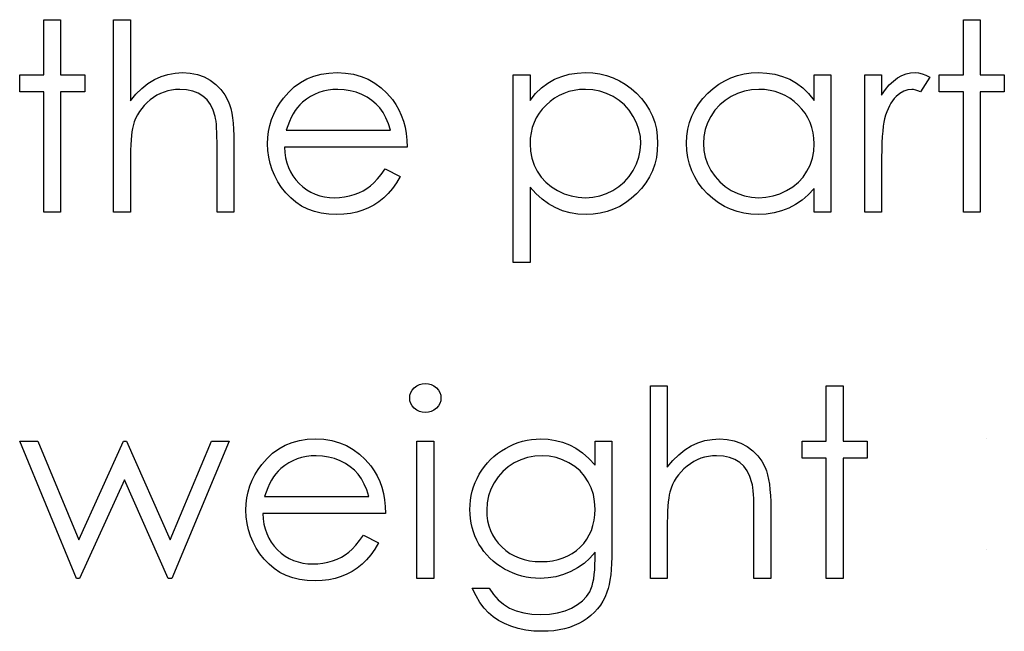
# Model space of a CAD drawing. Header units: inches. Extents: x 220 to 877, y 4 to 174.
# Tile 153 of 256: x 259.74 to 260.463, y 155.213 to 155.662. Entities that reach past the tile are written whole.
import ezdxf

# ---------------------------------------------------------------- set-up
doc = ezdxf.new("R2010")
doc.units = ezdxf.units.IN
doc.header["$LTSCALE"] = 0.5
doc.header["$MEASUREMENT"] = 0
doc.layers.add('SID-M-D', color=42, linetype='Continuous')

msp = doc.modelspace()

# ---------------------------------------------------------------- linework, layer by layer
at = {"layer": 'SID-M-D', "linetype": 'Continuous'}
for p, q in [((259.75799, 155.66201), (259.77035, 155.66201)), ((259.75799, 155.62138), (259.75799, 155.66201)), ((259.77035, 155.66201), (259.77035, 155.62138)), ((259.80922, 155.66201), (259.82159, 155.66201)), ((259.80922, 155.52068), (259.80922, 155.66201)), ((259.82159, 155.66201), (259.82159, 155.60236)), ((260.43283, 155.66201), (260.4452, 155.66201)), ((260.43283, 155.62138), (260.43283, 155.66201)), ((260.4452, 155.66201), (260.4452, 155.62138)), ((259.74032, 155.60901), (259.74032, 155.62138)), ((259.74032, 155.62138), (259.75799, 155.62138)), ((259.77035, 155.62138), (259.78802, 155.62138)), ((259.78802, 155.62138), (259.78802, 155.60901)), ((259.84403, 155.62022), (259.84913, 155.62185)), ((259.84913, 155.62185), (259.85441, 155.62281)), ((259.85441, 155.62281), (259.8599, 155.62314)), ((259.8599, 155.62314), (259.86548, 155.62278)), ((259.86548, 155.62278), (259.87072, 155.62174)), ((259.87072, 155.62174), (259.87563, 155.61994)), ((259.95615, 155.62049), (259.96153, 155.62198)), ((259.96153, 155.62198), (259.96722, 155.62284)), ((259.96722, 155.62284), (259.97324, 155.62314)), ((259.97324, 155.62314), (259.97942, 155.62284)), ((259.97942, 155.62284), (259.9853, 155.6219)), ((259.9853, 155.6219), (259.99085, 155.62036)), ((260.10248, 155.62138), (260.11484, 155.62138)), ((260.10248, 155.48358), (260.10248, 155.62138)), ((260.11484, 155.62138), (260.11484, 155.60274)), ((260.13806, 155.62038), (260.14358, 155.62193)), ((260.14358, 155.62193), (260.1494, 155.62284)), ((260.1494, 155.62284), (260.15553, 155.62314)), ((260.15553, 155.62314), (260.16088, 155.6229)), ((260.16088, 155.6229), (260.16607, 155.62221)), ((260.16607, 155.62221), (260.17104, 155.62102)), ((260.26707, 155.62102), (260.27204, 155.62221)), ((260.27204, 155.62221), (260.2772, 155.6229)), ((260.2772, 155.6229), (260.28256, 155.62314)), ((260.28256, 155.62314), (260.28872, 155.62284)), ((260.28872, 155.62284), (260.29457, 155.62193)), ((260.29457, 155.62193), (260.30012, 155.62038)), ((260.3233, 155.60274), (260.3233, 155.62138)), ((260.3233, 155.62138), (260.33567, 155.62138)), ((260.33567, 155.62138), (260.33567, 155.52068)), ((260.3604, 155.62138), (260.37277, 155.62138)), ((260.3604, 155.52068), (260.3604, 155.62138)), ((260.37277, 155.62138), (260.37277, 155.60655)), ((260.38759, 155.62094), (260.39079, 155.62218)), ((260.39079, 155.62218), (260.39402, 155.6229)), ((260.39402, 155.6229), (260.39733, 155.62314)), ((260.39733, 155.62314), (260.3999, 155.62292)), ((260.3999, 155.62292), (260.40255, 155.62229)), ((260.40255, 155.62229), (260.40528, 155.62121)), ((260.40528, 155.62121), (260.4081, 155.61969)), ((260.41517, 155.60901), (260.41517, 155.62138)), ((260.41517, 155.62138), (260.43283, 155.62138)), ((260.4452, 155.62138), (260.46286, 155.62138)), ((260.46286, 155.62138), (260.46286, 155.60901)), ((259.82998, 155.61147), (259.83445, 155.61506)), ((259.83445, 155.61506), (259.83914, 155.61795)), ((259.83914, 155.61795), (259.84403, 155.62022)), ((259.87563, 155.61994), (259.88022, 155.61746)), ((259.88022, 155.61746), (259.88436, 155.61437)), ((259.88436, 155.61437), (259.88794, 155.61081)), ((259.94185, 155.6126), (259.9463, 155.6158)), ((259.9463, 155.6158), (259.95107, 155.61845)), ((259.95107, 155.61845), (259.95615, 155.62049)), ((259.99085, 155.62036), (259.99607, 155.6182)), ((259.99607, 155.6182), (260.00098, 155.61541)), ((260.00098, 155.61541), (260.00556, 155.61199)), ((260.12323, 155.61194), (260.12787, 155.61547)), ((260.12787, 155.61547), (260.13281, 155.61826)), ((260.13281, 155.61826), (260.13806, 155.62038)), ((260.17104, 155.62102), (260.17582, 155.61933)), ((260.17582, 155.61933), (260.1804, 155.61721)), ((260.1804, 155.61721), (260.18476, 155.61459)), ((260.18476, 155.61459), (260.18896, 155.6115)), ((260.24916, 155.6115), (260.25336, 155.61459)), ((260.25336, 155.61459), (260.25772, 155.61721)), ((260.25772, 155.61721), (260.2623, 155.61933)), ((260.2623, 155.61933), (260.26707, 155.62102)), ((260.30012, 155.62038), (260.30536, 155.61826)), ((260.30536, 155.61826), (260.3103, 155.61547)), ((260.3103, 155.61547), (260.31497, 155.61194)), ((260.37558, 155.61064), (260.37848, 155.61412)), ((260.37848, 155.61412), (260.38143, 155.61696)), ((260.38143, 155.61696), (260.38447, 155.61922)), ((260.38447, 155.61922), (260.38759, 155.62094)), ((260.4081, 155.61969), (260.40131, 155.60898)), ((259.75799, 155.60901), (259.74032, 155.60901)), ((259.75799, 155.52068), (259.75799, 155.60901)), ((259.78802, 155.60901), (259.77035, 155.60901)), ((259.77035, 155.60901), (259.77035, 155.52068)), ((259.82159, 155.60236), (259.82567, 155.60724)), ((259.82567, 155.60724), (259.82998, 155.61147)), ((259.84359, 155.60777), (259.84102, 155.60647)), ((259.84626, 155.60887), (259.84359, 155.60777)), ((259.849, 155.6097), (259.84626, 155.60887)), ((259.85184, 155.61031), (259.849, 155.6097)), ((259.85474, 155.61067), (259.85184, 155.61031)), ((259.85772, 155.61078), (259.85474, 155.61067)), ((259.86274, 155.61047), (259.85772, 155.61078)), ((259.86727, 155.60954), (259.86274, 155.61047)), ((259.87127, 155.60799), (259.86727, 155.60954)), ((259.87478, 155.60581), (259.87127, 155.60799)), ((259.88794, 155.61081), (259.89093, 155.60672)), ((259.93388, 155.60437), (259.93771, 155.60876)), ((259.93771, 155.60876), (259.94185, 155.6126)), ((259.95665, 155.60708), (259.95361, 155.60548)), ((259.95985, 155.60843), (259.95665, 155.60708)), ((259.96314, 155.60945), (259.95985, 155.60843)), ((259.96659, 155.6102), (259.96314, 155.60945)), ((259.97017, 155.61064), (259.96659, 155.6102)), ((259.97387, 155.61078), (259.97017, 155.61064)), ((259.9784, 155.61056), (259.97387, 155.61078)), ((259.98282, 155.60984), (259.9784, 155.61056)), ((259.98715, 155.60868), (259.98282, 155.60984)), ((259.99135, 155.60702), (259.98715, 155.60868)), ((259.99529, 155.60501), (259.99135, 155.60702)), ((260.00556, 155.61199), (260.00984, 155.60796)), ((260.00984, 155.60796), (260.01379, 155.60332)), ((260.11484, 155.60274), (260.1189, 155.60771)), ((260.1189, 155.60771), (260.12323, 155.61194)), ((260.13963, 155.60791), (260.1361, 155.60631)), ((260.14333, 155.60918), (260.13963, 155.60791)), ((260.14719, 155.61006), (260.14333, 155.60918)), ((260.15122, 155.61061), (260.14719, 155.61006)), ((260.15542, 155.61078), (260.15122, 155.61061)), ((260.16083, 155.61045), (260.15542, 155.61078)), ((260.16602, 155.60948), (260.16083, 155.61045)), ((260.17099, 155.60785), (260.16602, 155.60948)), ((260.17576, 155.60559), (260.17099, 155.60785)), ((260.18896, 155.6115), (260.19293, 155.60793)), ((260.19293, 155.60793), (260.19658, 155.60404)), ((260.24154, 155.60404), (260.24519, 155.60793)), ((260.24519, 155.60793), (260.24916, 155.6115)), ((260.26716, 155.60785), (260.26238, 155.60559)), ((260.27213, 155.60948), (260.26716, 155.60785)), ((260.27732, 155.61045), (260.27213, 155.60948)), ((260.28272, 155.61078), (260.27732, 155.61045)), ((260.28692, 155.61061), (260.28273, 155.61078)), ((260.29095, 155.61006), (260.28692, 155.61061)), ((260.29482, 155.60918), (260.29095, 155.61006)), ((260.29851, 155.60791), (260.29482, 155.60918)), ((260.30202, 155.60631), (260.29851, 155.60791)), ((260.31497, 155.61194), (260.31927, 155.60771)), ((260.31927, 155.60771), (260.3233, 155.60274)), ((260.37277, 155.60655), (260.37558, 155.61064)), ((260.38627, 155.6078), (260.38345, 155.60548)), ((260.38911, 155.60945), (260.38627, 155.6078)), ((260.39203, 155.61045), (260.38911, 155.60945)), ((260.39499, 155.61078), (260.39203, 155.61045)), ((260.39634, 155.61067), (260.39499, 155.61078)), ((260.39786, 155.61034), (260.39634, 155.61067)), ((260.39951, 155.60976), (260.39786, 155.61034)), ((260.40131, 155.60898), (260.39951, 155.60976)), ((260.43283, 155.60901), (260.41517, 155.60901)), ((260.43283, 155.52068), (260.43283, 155.60901)), ((260.46286, 155.60901), (260.4452, 155.60901)), ((260.4452, 155.60901), (260.4452, 155.52068)), ((259.83379, 155.60112), (259.83172, 155.59905)), ((259.83608, 155.6031), (259.83379, 155.60112)), ((259.83851, 155.6049), (259.83608, 155.6031)), ((259.84102, 155.60647), (259.83851, 155.6049)), ((259.87779, 155.60302), (259.87478, 155.60581)), ((259.88027, 155.59963), (259.87779, 155.60302)), ((259.88226, 155.5956), (259.88027, 155.59963)), ((259.89093, 155.60672), (259.89333, 155.60217)), ((259.89333, 155.60217), (259.89432, 155.5996)), ((259.89432, 155.5996), (259.89518, 155.59667)), ((259.9288, 155.59673), (259.93117, 155.60062)), ((259.93117, 155.60062), (259.93388, 155.60437)), ((259.94599, 155.59952), (259.9442, 155.59747)), ((259.94793, 155.60134), (259.94599, 155.59952)), ((259.95071, 155.60355), (259.94793, 155.60134)), ((259.95361, 155.60548), (259.95071, 155.60355)), ((259.99883, 155.60269), (259.99529, 155.60501)), ((260.00197, 155.60007), (259.99883, 155.60269)), ((260.00468, 155.59714), (260.00197, 155.60007)), ((260.01379, 155.60332), (260.01633, 155.59971)), ((260.01633, 155.59971), (260.01851, 155.5959)), ((260.12956, 155.602), (260.12655, 155.59932)), ((260.13276, 155.60435), (260.12956, 155.602)), ((260.1361, 155.60631), (260.13276, 155.60435)), ((260.18018, 155.60274), (260.17576, 155.60559)), ((260.18413, 155.59935), (260.18018, 155.60274)), ((260.19658, 155.60404), (260.19972, 155.59993)), ((260.19972, 155.59993), (260.2024, 155.59565)), ((260.23574, 155.59565), (260.23839, 155.59993)), ((260.23839, 155.59993), (260.24154, 155.60404)), ((260.25797, 155.60274), (260.25402, 155.59935)), ((260.26238, 155.60559), (260.25797, 155.60274)), ((260.30539, 155.60435), (260.30202, 155.60631)), ((260.30856, 155.602), (260.30539, 155.60435)), ((260.31157, 155.59932), (260.30856, 155.602)), ((260.37967, 155.6007), (260.37856, 155.59874)), ((260.38083, 155.60247), (260.37967, 155.6007)), ((260.3821, 155.60407), (260.38083, 155.60247)), ((260.38345, 155.60548), (260.3821, 155.60407)), ((259.82816, 155.59452), (259.82669, 155.59209)), ((259.82984, 155.59684), (259.82816, 155.59452)), ((259.83172, 155.59905), (259.82984, 155.59684)), ((259.88375, 155.59096), (259.88226, 155.5956)), ((259.89518, 155.59667), (259.89589, 155.59344)), ((259.89589, 155.59344), (259.8965, 155.58985)), ((259.92518, 155.58858), (259.92681, 155.59272)), ((259.92681, 155.59272), (259.9288, 155.59673)), ((259.94097, 155.59278), (259.93953, 155.59007)), ((259.94252, 155.59524), (259.94097, 155.59278)), ((259.9442, 155.59747), (259.94252, 155.59524)), ((260.00705, 155.59383), (260.00468, 155.59714)), ((260.00912, 155.58999), (260.00705, 155.59383)), ((260.01851, 155.5959), (260.02038, 155.59184)), ((260.12144, 155.59325), (260.11942, 155.58994)), ((260.12381, 155.59637), (260.12144, 155.59325)), ((260.12655, 155.59932), (260.12381, 155.59637)), ((260.1876, 155.59546), (260.18413, 155.59935)), ((260.19059, 155.59101), (260.1876, 155.59546)), ((260.2024, 155.59565), (260.20458, 155.59118)), ((260.23356, 155.59118), (260.23574, 155.59565)), ((260.25054, 155.59546), (260.24753, 155.59101)), ((260.25402, 155.59935), (260.25054, 155.59546)), ((260.31433, 155.59637), (260.31157, 155.59932)), ((260.31671, 155.59325), (260.31433, 155.59637)), ((260.31872, 155.58994), (260.31671, 155.59325)), ((260.3766, 155.59427), (260.37575, 155.59176)), ((260.37754, 155.59659), (260.3766, 155.59427)), ((260.37856, 155.59874), (260.37754, 155.59659)), ((259.82435, 155.58687), (259.82349, 155.58411)), ((259.82542, 155.58955), (259.82435, 155.58687)), ((259.82669, 155.59209), (259.82542, 155.58955)), ((259.88408, 155.58936), (259.88375, 155.59096)), ((259.88438, 155.58737), (259.88408, 155.58936)), ((259.88463, 155.58505), (259.88438, 155.58737)), ((259.88483, 155.58237), (259.88463, 155.58505)), ((259.8965, 155.58985), (259.89694, 155.58591)), ((259.89694, 155.58591), (259.89727, 155.58166)), ((259.92391, 155.58431), (259.92518, 155.58858)), ((259.93821, 155.58718), (259.93702, 155.58409)), ((259.93953, 155.59007), (259.93821, 155.58718)), ((260.01092, 155.58563), (260.00912, 155.58999)), ((260.01238, 155.58075), (260.01092, 155.58563)), ((260.02038, 155.59184), (260.0219, 155.58759)), ((260.0219, 155.58759), (260.02312, 155.58312)), ((260.11777, 155.58646), (260.1165, 155.58282)), ((260.11942, 155.58994), (260.11777, 155.58646)), ((260.19302, 155.58627), (260.19059, 155.59101)), ((260.19473, 155.58135), (260.19302, 155.58627)), ((260.20458, 155.59118), (260.20629, 155.58649)), ((260.20629, 155.58649), (260.20751, 155.58163)), ((260.23064, 155.58163), (260.23185, 155.58649)), ((260.23185, 155.58649), (260.23356, 155.59118)), ((260.24513, 155.58627), (260.24342, 155.58135)), ((260.24753, 155.59101), (260.24513, 155.58627)), ((260.32038, 155.58646), (260.31872, 155.58994)), ((260.32165, 155.58282), (260.32038, 155.58646)), ((260.37445, 155.58668), (260.37401, 155.58373)), ((260.37498, 155.58908), (260.37445, 155.58668)), ((260.37575, 155.59176), (260.37498, 155.58908)), ((259.82266, 155.5797), (259.82233, 155.57691)), ((259.82305, 155.5821), (259.82266, 155.5797)), ((259.82349, 155.58411), (259.82305, 155.5821)), ((259.88499, 155.57931), (259.88483, 155.58237)), ((259.8851, 155.57591), (259.88499, 155.57931)), ((259.89727, 155.58166), (259.89749, 155.57705)), ((259.92248, 155.57539), (259.923, 155.57992)), ((259.923, 155.57992), (259.92391, 155.58431)), ((259.93702, 155.58409), (259.93595, 155.58075)), ((259.93595, 155.58075), (260.01238, 155.58075)), ((260.02312, 155.58312), (260.024, 155.57843)), ((260.024, 155.57843), (260.02452, 155.57351)), ((260.11559, 155.57898), (260.11504, 155.57498)), ((260.1165, 155.58282), (260.11559, 155.57898)), ((260.19578, 155.57633), (260.19473, 155.58135)), ((260.20751, 155.58163), (260.20822, 155.57655)), ((260.22992, 155.57655), (260.23064, 155.58163)), ((260.24342, 155.58135), (260.24237, 155.57633)), ((260.32256, 155.57898), (260.32165, 155.58282)), ((260.32311, 155.57498), (260.32256, 155.57898)), ((260.37362, 155.58022), (260.37332, 155.57616)), ((260.37401, 155.58373), (260.37362, 155.58022)), ((259.82206, 155.57371), (259.82186, 155.57015)), ((259.82233, 155.57691), (259.82206, 155.57371)), ((259.88516, 155.57216), (259.8851, 155.57591)), ((259.88518, 155.56805), (259.88516, 155.57216)), ((259.89749, 155.57705), (259.89755, 155.57211)), ((259.89755, 155.57211), (259.89755, 155.52068)), ((259.92228, 155.57075), (259.92248, 155.57539)), ((259.9225, 155.56581), (259.92228, 155.57075)), ((260.02452, 155.57351), (260.02475, 155.56838)), ((260.11504, 155.57498), (260.11484, 155.57081)), ((260.11484, 155.57081), (260.11517, 155.56534)), ((260.19575, 155.56603), (260.19611, 155.57117)), ((260.19611, 155.57117), (260.19578, 155.57633)), ((260.20822, 155.57655), (260.20847, 155.5713)), ((260.20847, 155.5713), (260.20822, 155.56595)), ((260.22967, 155.5713), (260.22992, 155.57655)), ((260.22992, 155.56595), (260.22967, 155.5713)), ((260.24237, 155.57633), (260.24204, 155.57117)), ((260.24204, 155.57117), (260.2424, 155.56603)), ((260.32297, 155.56534), (260.3233, 155.57081)), ((260.3233, 155.57081), (260.32311, 155.57498)), ((260.37307, 155.57158), (260.37291, 155.56645)), ((260.37332, 155.57616), (260.37307, 155.57158)), ((259.8217, 155.56617), (259.82161, 155.56184)), ((259.82186, 155.57015), (259.8217, 155.56617)), ((259.88518, 155.52068), (259.88518, 155.56805)), ((259.92311, 155.56098), (259.9225, 155.56581)), ((260.02475, 155.56838), (259.93465, 155.56838)), ((259.93465, 155.56838), (259.9349, 155.5644)), ((259.9349, 155.5644), (259.93545, 155.56059)), ((260.11517, 155.56534), (260.11614, 155.56018)), ((260.19473, 155.56101), (260.19575, 155.56603)), ((260.20822, 155.56595), (260.20751, 155.56079)), ((260.23064, 155.56079), (260.22992, 155.56595)), ((260.2424, 155.56603), (260.24342, 155.56101)), ((260.322, 155.56018), (260.32297, 155.56534)), ((260.37291, 155.56645), (260.37279, 155.56076)), ((259.82161, 155.56184), (259.82159, 155.55709)), ((259.82159, 155.55709), (259.82159, 155.52068)), ((259.92416, 155.55632), (259.92311, 155.56098)), ((259.92565, 155.55176), (259.92416, 155.55632)), ((259.93545, 155.56059), (259.93633, 155.55698)), ((259.93633, 155.55698), (259.93755, 155.55356)), ((260.11614, 155.56018), (260.11777, 155.55527)), ((260.19296, 155.5561), (260.19473, 155.56101)), ((260.20751, 155.56079), (260.20632, 155.55585)), ((260.23183, 155.55585), (260.23064, 155.56079)), ((260.24342, 155.56101), (260.24516, 155.5561)), ((260.32035, 155.55527), (260.322, 155.56018)), ((260.37279, 155.56076), (260.37277, 155.55452)), ((259.92753, 155.54732), (259.92565, 155.55176)), ((259.93755, 155.55356), (259.93904, 155.55033)), ((259.93904, 155.55033), (259.94086, 155.54726)), ((260.00564, 155.54842), (260.00846, 155.55248)), ((260.00846, 155.55248), (260.01945, 155.54671)), ((260.11777, 155.55527), (260.12006, 155.55066)), ((260.12006, 155.55066), (260.12296, 155.54643)), ((260.18752, 155.54682), (260.19053, 155.55129)), ((260.19053, 155.55129), (260.19296, 155.5561)), ((260.20464, 155.5511), (260.20246, 155.54654)), ((260.20632, 155.55585), (260.20464, 155.5511)), ((260.23351, 155.5511), (260.23183, 155.55585)), ((260.23569, 155.54654), (260.23351, 155.5511)), ((260.24516, 155.5561), (260.24759, 155.55129)), ((260.24759, 155.55129), (260.25062, 155.54682)), ((260.31516, 155.54643), (260.31806, 155.55066)), ((260.31806, 155.55066), (260.32035, 155.55527)), ((260.37277, 155.55452), (260.37277, 155.52068)), ((259.92982, 155.54301), (259.92753, 155.54732)), ((259.93255, 155.53884), (259.92982, 155.54301)), ((259.94086, 155.54726), (259.94301, 155.54439)), ((259.94301, 155.54439), (259.94547, 155.54169)), ((259.99778, 155.53989), (260.00029, 155.54213)), ((260.00029, 155.54213), (260.00291, 155.545)), ((260.00291, 155.545), (260.00564, 155.54842)), ((260.01674, 155.5421), (260.01384, 155.53796)), ((260.01945, 155.54671), (260.01674, 155.5421)), ((260.12296, 155.54643), (260.12644, 155.54265)), ((260.12644, 155.54265), (260.13047, 155.53934)), ((260.18007, 155.53945), (260.18404, 155.54287)), ((260.18404, 155.54287), (260.18752, 155.54682)), ((260.19981, 155.54221), (260.19669, 155.5381)), ((260.20246, 155.54654), (260.19981, 155.54221)), ((260.23831, 155.54221), (260.23569, 155.54654)), ((260.24143, 155.5381), (260.23831, 155.54221)), ((260.25062, 155.54682), (260.2541, 155.54287)), ((260.2541, 155.54287), (260.25808, 155.53945)), ((260.30771, 155.53934), (260.31174, 155.54265)), ((260.31174, 155.54265), (260.31516, 155.54643)), ((259.9357, 155.53481), (259.93255, 155.53884)), ((259.9392, 155.53109), (259.9357, 155.53481)), ((259.94547, 155.54169), (259.94817, 155.53926)), ((259.94817, 155.53926), (259.95102, 155.53713)), ((259.95102, 155.53713), (259.95403, 155.53534)), ((259.95403, 155.53534), (259.9572, 155.53387)), ((259.98583, 155.53363), (259.98922, 155.5349)), ((259.98922, 155.5349), (259.99234, 155.53639)), ((259.99234, 155.53639), (259.99518, 155.53804)), ((259.99518, 155.53804), (259.99778, 155.53989)), ((260.01384, 155.53796), (260.01075, 155.53426)), ((260.11912, 155.53426), (260.11484, 155.53893)), ((260.11484, 155.53893), (260.11484, 155.48358)), ((260.13047, 155.53934), (260.13505, 155.5365)), ((260.13505, 155.5365), (260.13999, 155.53421)), ((260.17088, 155.53423), (260.17562, 155.53655)), ((260.17562, 155.53655), (260.18007, 155.53945)), ((260.19669, 155.5381), (260.19307, 155.53418)), ((260.24505, 155.53418), (260.24143, 155.5381)), ((260.25808, 155.53945), (260.26252, 155.53655)), ((260.26252, 155.53655), (260.2673, 155.53423)), ((260.29824, 155.53421), (260.30315, 155.5365)), ((260.30315, 155.5365), (260.30771, 155.53934)), ((260.3233, 155.5381), (260.31902, 155.53346)), ((260.3233, 155.52068), (260.3233, 155.5381)), ((259.94307, 155.52786), (259.9392, 155.53109)), ((259.94724, 155.52512), (259.94307, 155.52786)), ((259.9572, 155.53387), (259.96051, 155.53274)), ((259.96051, 155.53274), (259.96399, 155.53194)), ((259.96399, 155.53194), (259.96761, 155.53145)), ((259.96761, 155.53145), (259.97139, 155.53128)), ((259.97139, 155.53128), (259.97509, 155.53142)), ((259.97509, 155.53142), (259.9787, 155.53186)), ((259.9787, 155.53186), (259.98229, 155.53261)), ((259.98229, 155.53261), (259.98583, 155.53363)), ((260.00393, 155.52827), (260.00023, 155.52584)), ((260.00744, 155.53106), (260.00393, 155.52827)), ((260.01075, 155.53426), (260.00744, 155.53106)), ((260.12362, 155.5302), (260.11912, 155.53426)), ((260.1284, 155.52675), (260.12362, 155.5302)), ((260.13999, 155.53421), (260.14507, 155.53258)), ((260.14507, 155.53258), (260.15026, 155.53161)), ((260.15026, 155.53161), (260.15561, 155.53128)), ((260.15561, 155.53128), (260.16086, 155.53161)), ((260.16086, 155.53161), (260.16594, 155.53261)), ((260.16594, 155.53261), (260.17088, 155.53423)), ((260.18498, 155.5275), (260.18062, 155.52488)), ((260.18912, 155.53059), (260.18498, 155.5275)), ((260.19307, 155.53418), (260.18912, 155.53059)), ((260.24899, 155.53059), (260.24505, 155.53418)), ((260.25313, 155.5275), (260.24899, 155.53059)), ((260.2575, 155.52488), (260.25313, 155.5275)), ((260.2673, 155.53423), (260.27224, 155.53261)), ((260.27224, 155.53261), (260.27734, 155.53161)), ((260.27734, 155.53161), (260.28262, 155.53128)), ((260.28262, 155.53128), (260.28797, 155.53161)), ((260.28797, 155.53161), (260.29319, 155.53258)), ((260.29319, 155.53258), (260.29824, 155.53421)), ((260.31452, 155.52949), (260.30972, 155.52617)), ((260.31902, 155.53346), (260.31452, 155.52949)), ((259.77035, 155.52068), (259.75799, 155.52068)), ((259.82159, 155.52068), (259.80922, 155.52068)), ((259.89755, 155.52068), (259.88518, 155.52068)), ((259.95171, 155.52289), (259.94724, 155.52512)), ((259.95654, 155.52115), (259.95171, 155.52289)), ((259.96167, 155.51991), (259.95654, 155.52115)), ((259.98776, 155.52065), (259.98309, 155.51969)), ((259.99215, 155.52201), (259.98776, 155.52065)), ((259.99629, 155.52374), (259.99215, 155.52201)), ((260.00023, 155.52584), (259.99629, 155.52374)), ((260.13339, 155.52394), (260.1284, 155.52675)), ((260.13866, 155.52173), (260.13339, 155.52394)), ((260.14416, 155.52018), (260.13866, 155.52173)), ((260.14993, 155.51922), (260.14416, 155.52018)), ((260.17135, 155.52107), (260.16641, 155.51988)), ((260.17609, 155.52272), (260.17135, 155.52107)), ((260.18062, 155.52488), (260.17609, 155.52272)), ((260.26202, 155.52272), (260.2575, 155.52488)), ((260.26677, 155.52107), (260.26202, 155.52272)), ((260.27171, 155.51988), (260.26677, 155.52107)), ((260.29393, 155.52007), (260.28816, 155.51919)), ((260.29943, 155.52151), (260.29393, 155.52007)), ((260.3047, 155.52352), (260.29943, 155.52151)), ((260.30972, 155.52617), (260.3047, 155.52352)), ((260.33567, 155.52068), (260.3233, 155.52068)), ((260.37277, 155.52068), (260.3604, 155.52068)), ((260.4452, 155.52068), (260.43283, 155.52068)), ((259.96714, 155.51916), (259.96167, 155.51991)), ((259.97293, 155.51891), (259.96714, 155.51916)), ((259.97815, 155.51911), (259.97293, 155.51891)), ((259.98309, 155.51969), (259.97815, 155.51911)), ((260.15592, 155.51891), (260.14993, 155.51922)), ((260.16124, 155.51916), (260.15592, 155.51891)), ((260.16641, 155.51988), (260.16124, 155.51916)), ((260.27685, 155.51916), (260.27171, 155.51988)), ((260.28217, 155.51891), (260.27685, 155.51916)), ((260.28816, 155.51919), (260.28217, 155.51891)), ((260.11484, 155.48358), (260.10248, 155.48358)), ((260.02737, 155.38818), (260.02842, 155.39)), ((260.02842, 155.39), (260.02988, 155.39163)), ((260.02988, 155.39163), (260.03165, 155.39298)), ((260.03165, 155.39298), (260.03361, 155.39397)), ((260.03361, 155.39397), (260.03568, 155.39455)), ((260.03568, 155.39455), (260.03794, 155.39475)), ((260.03794, 155.39475), (260.04023, 155.39455)), ((260.04023, 155.39455), (260.04236, 155.39397)), ((260.04236, 155.39397), (260.04432, 155.39298)), ((260.04432, 155.39298), (260.04608, 155.39163)), ((260.04608, 155.39163), (260.04757, 155.39)), ((260.04757, 155.39), (260.04862, 155.38818)), ((260.20317, 155.39298), (260.21554, 155.39298)), ((260.20317, 155.25165), (260.20317, 155.39298)), ((260.21554, 155.39298), (260.21554, 155.33333)), ((260.33213, 155.39298), (260.3445, 155.39298)), ((260.33214, 155.35235), (260.33214, 155.39298)), ((260.3445, 155.39298), (260.3445, 155.35235)), ((260.02651, 155.38409), (260.02673, 155.38622)), ((260.02673, 155.38202), (260.02651, 155.38409)), ((260.02673, 155.38622), (260.02737, 155.38818)), ((260.04862, 155.38818), (260.04926, 155.38622)), ((260.04926, 155.38622), (260.04948, 155.38409)), ((260.04948, 155.38409), (260.04926, 155.38202)), ((260.02737, 155.38009), (260.02673, 155.38202)), ((260.02842, 155.3783), (260.02737, 155.38009)), ((260.02988, 155.37667), (260.02842, 155.3783)), ((260.03165, 155.37531), (260.02988, 155.37667)), ((260.04608, 155.37667), (260.04432, 155.37531)), ((260.04757, 155.3783), (260.04608, 155.37667)), ((260.04862, 155.38009), (260.04757, 155.3783)), ((260.04926, 155.38202), (260.04862, 155.38009)), ((260.03361, 155.37432), (260.03165, 155.37531)), ((260.03568, 155.37374), (260.03361, 155.37432)), ((260.03794, 155.37355), (260.03568, 155.37374)), ((260.04023, 155.37374), (260.03794, 155.37355)), ((260.04236, 155.37432), (260.04023, 155.37374)), ((260.04432, 155.37531), (260.04236, 155.37432)), ((259.95132, 155.35381), (259.95734, 155.35411)), ((259.95734, 155.35411), (259.96352, 155.35381)), ((260.11597, 155.35367), (260.11931, 155.354)), ((260.11931, 155.354), (260.12268, 155.35411)), ((260.12268, 155.35411), (260.12823, 155.35384)), ((260.12823, 155.35384), (260.13359, 155.35304)), ((260.24836, 155.35378), (260.25385, 155.35411)), ((260.25385, 155.35411), (260.25943, 155.35376)), ((260.44961, 155.35411), (260.44961, 155.35411)), ((259.74032, 155.35235), (259.7536, 155.35235)), ((259.78203, 155.25165), (259.74032, 155.35235)), ((259.7536, 155.35235), (259.7836, 155.27992)), ((259.7836, 155.27992), (259.81648, 155.35235)), ((259.81648, 155.35235), (259.81858, 155.35235)), ((259.81858, 155.35235), (259.85074, 155.27992)), ((259.85074, 155.27992), (259.88102, 155.35235)), ((259.89402, 155.35235), (259.85192, 155.25165)), ((259.88102, 155.35235), (259.89402, 155.35235)), ((259.92595, 155.34357), (259.9304, 155.34677)), ((259.9304, 155.34677), (259.93517, 155.34942)), ((259.93517, 155.34942), (259.94025, 155.35146)), ((259.94025, 155.35146), (259.94563, 155.35296)), ((259.94563, 155.35296), (259.95132, 155.35381)), ((259.96352, 155.35381), (259.9694, 155.35287)), ((259.9694, 155.35287), (259.97495, 155.35133)), ((259.97495, 155.35133), (259.98017, 155.34917)), ((259.98017, 155.34917), (259.98508, 155.34639)), ((260.03181, 155.35235), (260.04418, 155.35235)), ((260.03181, 155.25165), (260.03181, 155.35235)), ((260.04418, 155.35235), (260.04418, 155.25165)), ((260.09384, 155.34531), (260.09682, 155.34713)), ((260.09682, 155.34713), (260.09991, 155.34876)), ((260.09991, 155.34876), (260.10303, 155.3502)), ((260.10303, 155.3502), (260.1062, 155.35138)), ((260.1062, 155.35138), (260.1094, 155.35238)), ((260.1094, 155.35238), (260.11266, 155.35312)), ((260.11266, 155.35312), (260.11597, 155.35367)), ((260.13359, 155.35304), (260.13875, 155.35171)), ((260.13875, 155.35171), (260.14372, 155.34984)), ((260.14372, 155.34984), (260.14855, 155.3473)), ((260.14855, 155.3473), (260.15332, 155.34393)), ((260.16254, 155.35235), (260.17491, 155.35235)), ((260.16254, 155.33474), (260.16254, 155.35235)), ((260.17491, 155.35235), (260.17491, 155.27244)), ((260.2284, 155.34603), (260.23309, 155.34893)), ((260.23309, 155.34893), (260.23798, 155.35119)), ((260.23798, 155.35119), (260.24309, 155.35282)), ((260.24309, 155.35282), (260.24836, 155.35378)), ((260.25943, 155.35376), (260.26467, 155.35271)), ((260.26467, 155.35271), (260.26959, 155.35091)), ((260.26959, 155.35091), (260.27417, 155.34843)), ((260.27417, 155.34843), (260.27831, 155.34534)), ((260.31447, 155.33998), (260.31447, 155.35235)), ((260.31447, 155.35235), (260.33214, 155.35235)), ((260.3445, 155.35235), (260.36217, 155.35235)), ((260.36217, 155.35235), (260.36217, 155.33998)), ((259.91798, 155.33534), (259.92181, 155.33973)), ((259.92181, 155.33973), (259.92595, 155.34357)), ((259.94395, 155.3394), (259.94075, 155.33805)), ((259.94724, 155.34042), (259.94395, 155.3394)), ((259.95069, 155.34117), (259.94724, 155.34042)), ((259.95427, 155.34161), (259.95069, 155.34117)), ((259.95797, 155.34175), (259.95427, 155.34161)), ((259.9625, 155.34153), (259.95797, 155.34175)), ((259.96692, 155.34081), (259.9625, 155.34153)), ((259.97125, 155.33965), (259.96692, 155.34081)), ((259.97545, 155.33799), (259.97125, 155.33965)), ((259.98508, 155.34639), (259.98966, 155.34296)), ((259.98966, 155.34296), (259.99394, 155.33893)), ((260.08589, 155.33891), (260.08837, 155.3412)), ((260.08837, 155.3412), (260.09102, 155.34332)), ((260.09102, 155.34332), (260.09384, 155.34531)), ((260.11305, 155.34042), (260.10805, 155.33879)), ((260.11827, 155.34142), (260.11305, 155.34042)), ((260.12368, 155.34175), (260.11827, 155.34142)), ((260.12887, 155.34142), (260.12368, 155.34175)), ((260.13389, 155.34048), (260.12887, 155.34142)), ((260.13872, 155.33885), (260.13389, 155.34048)), ((260.15332, 155.34393), (260.15796, 155.33973)), ((260.15796, 155.33973), (260.16254, 155.33474)), ((260.21962, 155.33822), (260.22393, 155.34244)), ((260.22393, 155.34244), (260.2284, 155.34603)), ((260.24022, 155.33984), (260.23754, 155.33874)), ((260.24295, 155.34067), (260.24022, 155.33984)), ((260.24579, 155.34128), (260.24295, 155.34067)), ((260.24869, 155.34164), (260.24579, 155.34128)), ((260.25167, 155.34175), (260.24869, 155.34164)), ((260.2567, 155.34144), (260.25167, 155.34175)), ((260.26122, 155.34051), (260.2567, 155.34144)), ((260.26523, 155.33896), (260.26122, 155.34051)), ((260.27831, 155.34534), (260.2819, 155.34178)), ((260.2819, 155.34178), (260.28488, 155.33769)), ((260.33214, 155.33998), (260.31447, 155.33998)), ((260.33214, 155.25165), (260.33214, 155.33998)), ((260.36217, 155.33998), (260.3445, 155.33998)), ((260.3445, 155.33998), (260.3445, 155.25165)), ((259.91527, 155.33159), (259.91798, 155.33534)), ((259.93203, 155.33231), (259.93009, 155.33049)), ((259.93481, 155.33452), (259.93203, 155.33231)), ((259.93771, 155.33645), (259.93481, 155.33452)), ((259.94075, 155.33805), (259.93771, 155.33645)), ((259.97939, 155.33598), (259.97545, 155.33799)), ((259.98293, 155.33366), (259.97939, 155.33598)), ((259.98607, 155.33104), (259.98293, 155.33366)), ((259.99394, 155.33893), (259.99789, 155.3343)), ((259.99789, 155.3343), (260.00043, 155.33068)), ((260.07943, 155.33109), (260.08142, 155.33385)), ((260.08142, 155.33385), (260.08357, 155.33645)), ((260.08357, 155.33645), (260.08589, 155.33891)), ((260.09875, 155.33361), (260.0948, 155.33021)), ((260.10322, 155.33648), (260.09875, 155.33361)), ((260.10805, 155.33879), (260.10322, 155.33648)), ((260.14338, 155.33661), (260.13872, 155.33885)), ((260.14772, 155.33383), (260.14338, 155.33661)), ((260.1515, 155.33057), (260.14772, 155.33383)), ((260.21554, 155.33333), (260.21962, 155.33822)), ((260.23003, 155.33407), (260.22774, 155.33209)), ((260.23246, 155.33587), (260.23003, 155.33407)), ((260.23497, 155.33744), (260.23246, 155.33587)), ((260.23754, 155.33874), (260.23497, 155.33744)), ((260.26873, 155.33678), (260.26523, 155.33896)), ((260.27174, 155.33399), (260.26873, 155.33678)), ((260.27422, 155.3306), (260.27174, 155.33399)), ((260.28488, 155.33769), (260.28728, 155.33314)), ((260.28728, 155.33314), (260.28827, 155.33057)), ((259.91091, 155.3237), (259.9129, 155.3277)), ((259.9129, 155.3277), (259.91527, 155.33159)), ((259.92662, 155.32621), (259.92507, 155.32375)), ((259.9283, 155.32844), (259.92662, 155.32621)), ((259.93009, 155.33049), (259.9283, 155.32844)), ((259.98878, 155.32811), (259.98607, 155.33104)), ((259.99115, 155.3248), (259.98878, 155.32811)), ((260.00043, 155.33068), (260.00261, 155.32687)), ((260.00261, 155.32687), (260.00449, 155.32281)), ((260.07457, 155.32207), (260.07598, 155.32513)), ((260.07598, 155.32513), (260.07761, 155.32817)), ((260.07761, 155.32817), (260.07943, 155.33109)), ((260.09135, 155.32632), (260.0884, 155.32193)), ((260.0948, 155.33021), (260.09135, 155.32632)), ((260.15478, 155.32684), (260.1515, 155.33057)), ((260.15754, 155.32265), (260.15478, 155.32684)), ((260.22211, 155.32549), (260.22065, 155.32306)), ((260.22379, 155.32781), (260.22211, 155.32549)), ((260.22567, 155.33002), (260.22379, 155.32781)), ((260.22774, 155.33209), (260.22567, 155.33002)), ((260.27621, 155.32657), (260.27422, 155.3306)), ((260.2777, 155.32193), (260.27621, 155.32657)), ((260.28827, 155.33057), (260.28913, 155.32764)), ((260.28913, 155.32764), (260.28985, 155.32441)), ((259.81717, 155.32408), (259.78432, 155.25165)), ((259.84935, 155.25165), (259.81717, 155.32408)), ((259.90801, 155.31528), (259.90928, 155.31956)), ((259.90928, 155.31956), (259.91091, 155.3237)), ((259.92231, 155.31815), (259.92112, 155.31506)), ((259.92364, 155.32105), (259.92231, 155.31815)), ((259.92507, 155.32375), (259.92364, 155.32105)), ((259.99322, 155.32096), (259.99115, 155.3248)), ((259.99502, 155.3166), (259.99322, 155.32096)), ((260.00449, 155.32281), (260.006, 155.31856)), ((260.006, 155.31856), (260.00722, 155.31409)), ((260.07242, 155.31572), (260.07338, 155.31892)), ((260.07338, 155.31892), (260.07457, 155.32207)), ((260.0884, 155.32193), (260.08605, 155.31718)), ((260.15973, 155.31809), (260.15754, 155.32265)), ((260.1613, 155.31321), (260.15973, 155.31809)), ((260.2183, 155.31784), (260.21744, 155.31508)), ((260.21938, 155.32052), (260.2183, 155.31784)), ((260.22065, 155.32306), (260.21938, 155.32052)), ((260.27803, 155.32033), (260.2777, 155.32193)), ((260.27834, 155.31834), (260.27803, 155.32033)), ((260.27859, 155.31602), (260.27834, 155.31834)), ((260.28985, 155.32441), (260.29045, 155.32083)), ((260.29045, 155.32083), (260.2909, 155.31688)), ((259.90658, 155.30636), (259.9071, 155.31089)), ((259.9071, 155.31089), (259.90801, 155.31528)), ((259.92112, 155.31506), (259.92005, 155.31172)), ((259.92005, 155.31172), (259.99648, 155.31172)), ((259.99648, 155.31172), (259.99502, 155.3166)), ((260.00722, 155.31409), (260.0081, 155.3094)), ((260.07112, 155.30915), (260.07164, 155.31246)), ((260.07164, 155.31246), (260.07242, 155.31572)), ((260.0844, 155.31227), (260.08338, 155.30713)), ((260.08605, 155.31718), (260.0844, 155.31227)), ((260.16224, 155.30804), (260.1613, 155.31321)), ((260.21662, 155.31067), (260.21628, 155.30788)), ((260.217, 155.31307), (260.21662, 155.31067)), ((260.21744, 155.31508), (260.217, 155.31307)), ((260.27878, 155.31334), (260.27859, 155.31602)), ((260.27894, 155.31028), (260.27878, 155.31334)), ((260.2909, 155.31688), (260.29123, 155.31263)), ((260.29123, 155.31263), (260.29145, 155.30802)), ((259.90638, 155.30172), (259.90658, 155.30636)), ((260.0081, 155.3094), (260.00863, 155.30448)), ((260.00863, 155.30448), (260.00885, 155.29935)), ((260.07068, 155.30233), (260.07079, 155.30575)), ((260.07079, 155.30575), (260.07112, 155.30915)), ((260.08338, 155.30713), (260.08304, 155.30183)), ((260.16254, 155.30255), (260.16224, 155.30804)), ((260.21601, 155.30468), (260.21582, 155.30112)), ((260.21628, 155.30788), (260.21601, 155.30468)), ((260.27905, 155.30689), (260.27894, 155.31028)), ((260.27911, 155.30313), (260.27905, 155.30689)), ((260.29145, 155.30802), (260.2915, 155.30308)), ((259.9066, 155.29678), (259.90638, 155.30172)), ((259.90721, 155.29195), (259.9066, 155.29678)), ((260.00885, 155.29935), (259.91875, 155.29935)), ((259.91875, 155.29935), (259.919, 155.29538)), ((260.07079, 155.29891), (260.07068, 155.30233)), ((260.07109, 155.29554), (260.07079, 155.29891)), ((260.08304, 155.30183), (260.08321, 155.29783)), ((260.08321, 155.29783), (260.08373, 155.29399)), ((260.16185, 155.29433), (260.16238, 155.29833)), ((260.16238, 155.29833), (260.16254, 155.30255)), ((260.21565, 155.29714), (260.21557, 155.29281)), ((260.21582, 155.30112), (260.21565, 155.29714)), ((260.27914, 155.29902), (260.27911, 155.30313)), ((260.27914, 155.25165), (260.27914, 155.29902)), ((260.2915, 155.30308), (260.2915, 155.25165)), ((259.90826, 155.28729), (259.90721, 155.29195)), ((259.919, 155.29538), (259.91955, 155.29157)), ((259.91955, 155.29157), (259.92043, 155.28795)), ((260.07162, 155.29226), (260.07109, 155.29554)), ((260.07233, 155.28905), (260.07162, 155.29226)), ((260.07327, 155.28591), (260.07233, 155.28905)), ((260.08373, 155.29399), (260.08462, 155.29032)), ((260.08462, 155.29032), (260.08583, 155.28687)), ((260.15984, 155.28693), (260.16102, 155.29052)), ((260.16102, 155.29052), (260.16185, 155.29433)), ((260.21557, 155.29281), (260.21554, 155.28806)), ((259.90975, 155.28273), (259.90826, 155.28729)), ((259.91163, 155.27829), (259.90975, 155.28273)), ((259.92043, 155.28795), (259.92165, 155.28453)), ((259.92165, 155.28453), (259.92314, 155.2813)), ((259.98974, 155.27939), (259.99256, 155.28345)), ((259.99256, 155.28345), (260.00355, 155.27768)), ((260.07443, 155.28284), (260.07327, 155.28591)), ((260.07578, 155.27983), (260.07443, 155.28284)), ((260.08583, 155.28687), (260.08738, 155.28356)), ((260.08738, 155.28356), (260.08928, 155.28044)), ((260.15641, 155.28039), (260.15829, 155.28356)), ((260.15829, 155.28356), (260.15984, 155.28693)), ((260.21554, 155.28806), (260.21554, 155.25165)), ((259.91392, 155.27398), (259.91163, 155.27829)), ((259.92314, 155.2813), (259.92496, 155.27823)), ((259.92496, 155.27823), (259.92711, 155.27536)), ((259.92711, 155.27536), (259.92957, 155.27266)), ((259.98439, 155.2731), (259.98701, 155.27597)), ((259.98701, 155.27597), (259.98974, 155.27939)), ((260.00355, 155.27768), (260.00084, 155.27307)), ((260.07733, 155.27691), (260.07578, 155.27983)), ((260.0791, 155.27409), (260.07733, 155.27691)), ((260.08928, 155.28044), (260.09155, 155.27749)), ((260.09155, 155.27749), (260.09414, 155.27473)), ((260.09414, 155.27473), (260.09701, 155.27222)), ((260.14885, 155.27216), (260.15167, 155.27465)), ((260.15167, 155.27465), (260.1542, 155.27741)), ((260.1542, 155.27741), (260.15641, 155.28039)), ((259.91665, 155.26981), (259.91392, 155.27398)), ((259.9198, 155.26578), (259.91665, 155.26981)), ((259.92957, 155.27266), (259.93228, 155.27023)), ((259.93228, 155.27023), (259.93512, 155.2681)), ((259.93512, 155.2681), (259.93813, 155.26631)), ((259.97332, 155.26587), (259.97644, 155.26736)), ((259.97644, 155.26736), (259.97928, 155.26901)), ((259.97928, 155.26901), (259.98188, 155.27086)), ((259.98188, 155.27086), (259.98439, 155.2731)), ((259.99794, 155.26893), (259.99485, 155.26523)), ((260.00084, 155.27307), (259.99794, 155.26893)), ((260.08103, 155.27142), (260.0791, 155.27409)), ((260.08313, 155.2689), (260.08103, 155.27142)), ((260.08539, 155.26653), (260.08313, 155.2689)), ((260.09701, 155.27222), (260.1001, 155.27004)), ((260.1001, 155.27004), (260.10341, 155.26821)), ((260.10341, 155.26821), (260.10689, 155.2667)), ((260.13905, 155.26667), (260.14253, 155.26816)), ((260.14253, 155.26816), (260.14579, 155.27001)), ((260.14579, 155.27001), (260.14885, 155.27216)), ((260.16254, 155.27095), (260.15868, 155.26656)), ((260.16254, 155.26573), (260.16254, 155.27095)), ((260.17485, 155.26733), (260.17469, 155.26258)), ((260.17491, 155.27244), (260.17485, 155.26733)), ((260.44961, 155.27285), (260.44961, 155.27285)), ((259.9233, 155.26206), (259.9198, 155.26578)), ((259.92717, 155.25883), (259.9233, 155.26206)), ((259.93813, 155.26631), (259.9413, 155.26485)), ((259.9413, 155.26485), (259.94461, 155.26371)), ((259.94461, 155.26371), (259.94809, 155.26291)), ((259.94809, 155.26291), (259.95171, 155.26242)), ((259.95171, 155.26242), (259.95549, 155.26225)), ((259.95549, 155.26225), (259.95919, 155.26239)), ((259.95919, 155.26239), (259.9628, 155.26283)), ((259.9628, 155.26283), (259.96639, 155.26358)), ((259.96639, 155.26358), (259.96993, 155.2646)), ((259.96993, 155.2646), (259.97332, 155.26587)), ((259.99154, 155.26203), (259.98803, 155.25924)), ((259.99485, 155.26523), (259.99154, 155.26203)), ((260.08785, 155.26429), (260.08539, 155.26653)), ((260.09047, 155.26222), (260.08785, 155.26429)), ((260.09326, 155.26029), (260.09047, 155.26222)), ((260.09621, 155.2585), (260.09326, 155.26029)), ((260.10689, 155.2667), (260.11059, 155.26554)), ((260.11059, 155.26554), (260.11451, 155.26468)), ((260.11451, 155.26468), (260.11862, 155.26418)), ((260.11862, 155.26418), (260.12293, 155.26402)), ((260.12293, 155.26402), (260.12729, 155.26418)), ((260.12729, 155.26418), (260.13143, 155.26468)), ((260.13143, 155.26468), (260.13535, 155.26551)), ((260.13535, 155.26551), (260.13905, 155.26667)), ((260.15443, 155.26269), (260.14976, 155.25938)), ((260.15868, 155.26656), (260.15443, 155.26269)), ((260.16229, 155.258), (260.16249, 155.26173)), ((260.16249, 155.26173), (260.16254, 155.26573)), ((260.17469, 155.26258), (260.17438, 155.25819)), ((259.93134, 155.2561), (259.92717, 155.25883)), ((259.93581, 155.25386), (259.93134, 155.2561)), ((259.94064, 155.25212), (259.93581, 155.25386)), ((259.97625, 155.25298), (259.97186, 155.25162)), ((259.98039, 155.25472), (259.97625, 155.25298)), ((259.98433, 155.25681), (259.98039, 155.25472)), ((259.98803, 155.25924), (259.98433, 155.25681)), ((260.09927, 155.2569), (260.09621, 155.2585)), ((260.10242, 155.25552), (260.09927, 155.2569)), ((260.1056, 155.25433), (260.10242, 155.25552)), ((260.10883, 155.25336), (260.1056, 155.25433)), ((260.11211, 155.25262), (260.10883, 155.25336)), ((260.13381, 155.25289), (260.12815, 155.25196)), ((260.13933, 155.25444), (260.13381, 155.25289)), ((260.14468, 155.25662), (260.13933, 155.25444)), ((260.14976, 155.25938), (260.14468, 155.25662)), ((260.16155, 155.25146), (260.16199, 155.25458)), ((260.16199, 155.25458), (260.16229, 155.258)), ((260.174, 155.25416), (260.17347, 155.25046)), ((260.17438, 155.25819), (260.174, 155.25416)), ((259.78432, 155.25165), (259.78203, 155.25165)), ((259.85192, 155.25165), (259.84935, 155.25165)), ((259.94577, 155.25088), (259.94064, 155.25212)), ((259.95124, 155.25013), (259.94577, 155.25088)), ((259.95704, 155.24989), (259.95124, 155.25013)), ((259.96225, 155.25008), (259.95704, 155.24989)), ((259.96719, 155.25066), (259.96225, 155.25008)), ((259.97186, 155.25162), (259.96719, 155.25066)), ((260.04418, 155.25165), (260.03181, 155.25165)), ((260.11545, 155.25209), (260.11211, 155.25262)), ((260.11885, 155.25176), (260.11545, 155.25209)), ((260.1223, 155.25165), (260.11885, 155.25176)), ((260.12815, 155.25196), (260.1223, 155.25165)), ((260.15953, 155.24384), (260.16033, 155.24608)), ((260.16033, 155.24608), (260.161, 155.24862)), ((260.161, 155.24862), (260.16155, 155.25146)), ((260.17284, 155.24715), (260.17209, 155.24417)), ((260.17347, 155.25046), (260.17284, 155.24715)), ((260.21554, 155.25165), (260.20317, 155.25165)), ((260.2915, 155.25165), (260.27914, 155.25165)), ((260.3445, 155.25165), (260.33214, 155.25165)), ((260.0752, 155.23895), (260.07244, 155.24459)), ((260.07244, 155.24459), (260.08481, 155.24459)), ((260.0781, 155.23404), (260.0752, 155.23895)), ((260.08481, 155.24459), (260.08793, 155.23995)), ((260.08793, 155.23995), (260.09149, 155.23597)), ((260.15332, 155.23528), (260.15628, 155.23843)), ((260.15628, 155.23843), (260.15859, 155.24188)), ((260.15859, 155.24188), (260.15953, 155.24384)), ((260.17124, 155.24155), (260.16986, 155.23818)), ((260.17209, 155.24417), (260.17124, 155.24155)), ((260.08111, 155.22987), (260.0781, 155.23404)), ((260.09149, 155.23597), (260.09547, 155.23261)), ((260.09547, 155.23261), (260.09985, 155.2299)), ((260.14537, 155.2299), (260.14968, 155.23244)), ((260.14968, 155.23244), (260.15332, 155.23528)), ((260.16643, 155.23208), (260.16436, 155.22932)), ((260.16825, 155.23503), (260.16643, 155.23208)), ((260.16986, 155.23818), (260.16825, 155.23503)), ((260.08426, 155.22639), (260.08111, 155.22987)), ((260.08771, 155.22344), (260.08426, 155.22639)), ((260.09985, 155.2299), (260.10474, 155.22783)), ((260.10474, 155.22783), (260.11018, 155.22634)), ((260.11018, 155.22634), (260.11614, 155.22546)), ((260.11614, 155.22546), (260.12268, 155.22515)), ((260.12268, 155.22515), (260.12914, 155.22546)), ((260.12914, 155.22546), (260.13508, 155.22634)), ((260.13508, 155.22634), (260.14049, 155.22783)), ((260.14049, 155.22783), (260.14537, 155.2299)), ((260.15953, 155.22438), (260.15677, 155.2222)), ((260.16204, 155.22675), (260.15953, 155.22438)), ((260.16436, 155.22932), (260.16204, 155.22675)), ((260.0916, 155.22082), (260.08771, 155.22344)), ((260.09599, 155.2185), (260.0916, 155.22082)), ((260.10085, 155.21649), (260.09599, 155.2185)), ((260.14725, 155.21698), (260.14374, 155.21568)), ((260.15059, 155.2185), (260.14725, 155.21698)), ((260.15376, 155.22024), (260.15059, 155.2185)), ((260.15677, 155.2222), (260.15376, 155.22024)), ((260.10612, 155.21486), (260.10085, 155.21649)), ((260.11172, 155.21372), (260.10612, 155.21486)), ((260.11763, 155.21301), (260.11172, 155.21372)), ((260.12387, 155.21279), (260.11763, 155.21301)), ((260.12815, 155.2129), (260.12387, 155.21279)), ((260.13229, 155.21326), (260.12815, 155.2129)), ((260.13626, 155.21384), (260.13229, 155.21326)), ((260.14007, 155.21466), (260.13626, 155.21384)), ((260.14374, 155.21568), (260.14007, 155.21466))]:
    msp.add_line(p, q, dxfattribs=at)

doc.saveas('drawing.dxf')
